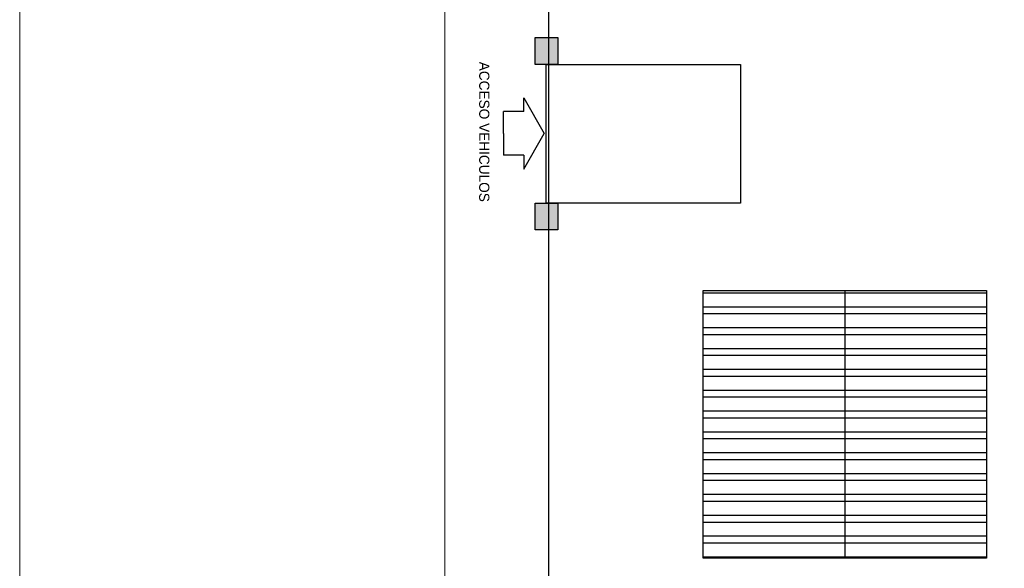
# Model space of a CAD drawing. Header units: millimetres. Extents: x 2197 to 2788, y 425 to 589.
# Tile 31 of 50: x 2590 to 2646, y 450 to 481. Entities that reach past the tile are written whole.
import ezdxf

# ---------------------------------------------------------------- set-up
doc = ezdxf.new("R2010")
doc.units = ezdxf.units.MM
doc.linetypes.add('ACAD_ISO04W100', pattern=[30, 24, -3, 0, -3])
doc.layers.add('Cotas', color=3, linetype='Continuous')
doc.layers.add('PAREDE', color=6, linetype='Continuous')
doc.layers.add('P1-HACHURA', color=1, linetype='Continuous', lineweight=5)

# ---------------------------------------------------------------- blocks, each defined once
blk = doc.blocks.new('SBPLN501')
for p, q in [((-0.4, 0.7), (0, 0)), ((-0.4, 0.43), (-0.4, 0.7)), ((-0.4, 0.43), (-0.8, 0.43)), ((-0.8, 0), (-0.8, 0.43)), ((-0.8, 0), (-0.8, -0.43)), ((-0.4, -0.7), (0, 0)), ((-0.4, -0.43), (-0.8, -0.43)), ((-0.4, -0.43), (-0.4, -0.7))]:
    blk.add_line(p, q)

msp = doc.modelspace()

# ---------------------------------------------------------------- hatches: boundary and pattern name
at = {"layer": 'PAREDE', "linetype": 'ACAD_ISO04W100'}
h = msp.add_hatch(dxfattribs=at)
h.set_pattern_fill('ANSI32', color=1, scale=0.1222, angle=135)
h.set_pattern_definition([(180, (418.0079, 0), (-2e-16, -1.163955), []), (180, (417.6199, 0.388), (-2e-16, -1.163955), [])])
h.paths.add_polyline_path([(2644.529, 465.718), (2636.617, 465.718), (2636.617, 450.753), (2644.529, 450.753)])
h.paths.add_polyline_path([(2636.617, 465.718), (2628.704, 465.718), (2628.704, 450.753), (2636.617, 450.753)])
h.paths.add_polyline_path([(2677.588, 476.663), (2670.159, 476.663), (2670.159, 452.212), (2677.588, 452.212)])
h.paths.add_polyline_path([(2685.018, 476.663), (2677.588, 476.663), (2677.588, 452.212), (2685.018, 452.212)])
h.paths.add_polyline_path([(2685.018, 507.524), (2677.588, 507.524), (2677.588, 483.073), (2685.018, 483.073)])
h = msp.add_hatch(color=0, dxfattribs=at)
h.dxf.hatch_style = 1
h.paths.add_polyline_path([(2620.071, 478.342), (2620.071, 479.834), (2619.297, 479.834), (2619.297, 478.342)])
h.paths.add_polyline_path([(2620.57, 478.342), (2620.57, 479.834), (2620.071, 479.834), (2620.071, 478.342)])
h = msp.add_hatch(color=0, dxfattribs=at)
h.dxf.hatch_style = 1
h.paths.add_polyline_path([(2620.071, 469.103), (2620.071, 470.595), (2619.297, 470.595), (2619.297, 469.103)])
h.paths.add_polyline_path([(2620.57, 469.103), (2620.57, 470.595), (2620.071, 470.595), (2620.071, 469.103)])

# ---------------------------------------------------------------- linework, layer by layer
at = {"layer": 'Cotas', "color": 7, "linetype": 'ACAD_ISO04W100'}
msp.add_line((2636.617, 465.718), (2636.617, 450.753), dxfattribs=at)
at = {"layer": 'Cotas'}
msp.add_lwpolyline([(2620.073, 534.006), (2770.335, 534.006), (2770.335, 439.502), (2620.073, 439.502)], close=True, dxfattribs=at)
at = {"layer": 'Cotas', "linetype": 'ACAD_ISO04W100'}
for points in [[(2620.57, 479.834), (2620.57, 478.342), (2619.297, 478.342), (2619.297, 479.834)], [(2619.923, 478.342), (2630.785, 478.342), (2630.785, 470.592), (2619.923, 470.592)], [(2620.57, 470.595), (2620.57, 469.103), (2619.297, 469.103), (2619.297, 470.595)]]:
    msp.add_lwpolyline(points, close=True, dxfattribs=at)
at = {"layer": 'Cotas', "color": 7, "linetype": 'ACAD_ISO04W100'}
msp.add_lwpolyline([(2628.704, 465.718), (2644.529, 465.718), (2644.529, 450.753), (2628.704, 450.753)], close=True, dxfattribs=at)
at = {"layer": 'P1-HACHURA', "linetype": 'ByBlock'}
for p, q in [((2590.486, 544.318), (2590.486, 424.953)), ((2614.253, 537.736), (2614.253, 431.522))]:
    msp.add_line(p, q, dxfattribs=at)

# ---------------------------------------------------------------- block references
at = {"xscale": -2.846762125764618, "yscale": 2.846762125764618, "zscale": 2.846762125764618, "rotation": 180}
msp.add_blockref('SBPLN501', (2619.812, 474.486), dxfattribs=at)

# ---------------------------------------------------------------- texts
at = {"insert": (2616.166, 478.488), "char_height": 0.56935, "attachment_point": 7, "rotation": 270}
msp.add_mtext_dynamic_manual_height_columns('\\A1;{\\fZurich Cn BT|b0|i0|c0|p34;\\C2;ACCESO VEHICULOS}', width=12.80121, gutter_width=1, heights=[0], dxfattribs=at)

doc.saveas('drawing.dxf')
